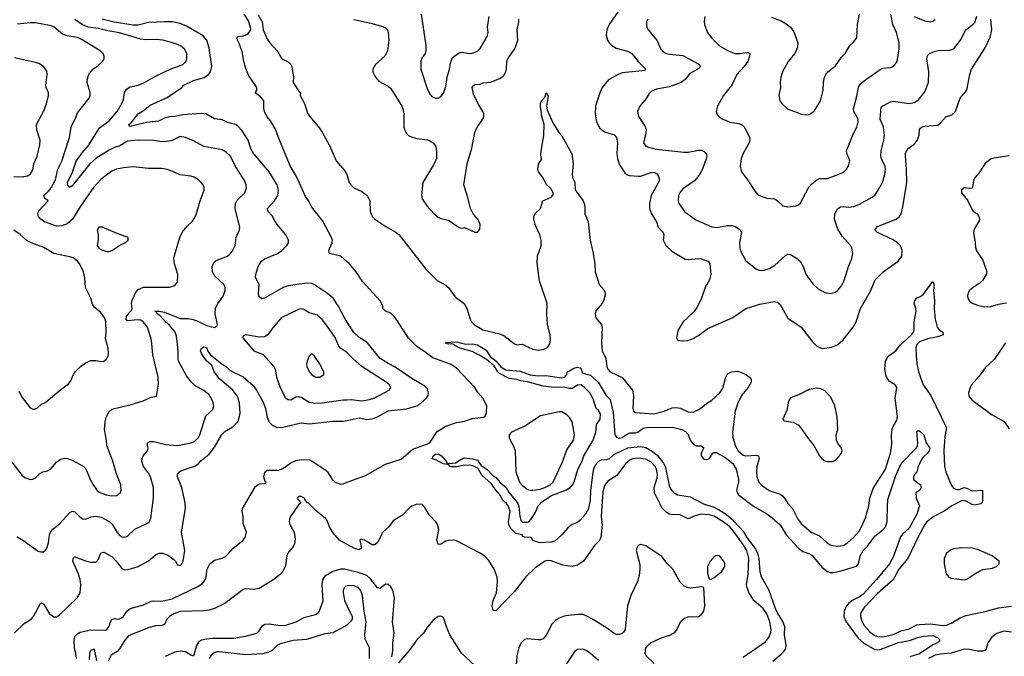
# Model space of a CAD drawing. Header units: inches. Extents: x 1173000 to 1307049, y 522583 to 678455.
# Tile 203 of 256: x 1207510 to 1214994, y 602107 to 606947. Entities that reach past the tile are written whole.
import ezdxf

# ---------------------------------------------------------------- set-up
doc = ezdxf.new("R2010")
doc.units = ezdxf.units.IN
doc.header["$MEASUREMENT"] = 0
doc.layers.add('B2600', color=7, linetype='Continuous')
doc.layers.add('B2610', color=7, linetype='Continuous')

msp = doc.modelspace()

# ---------------------------------------------------------------- linework, layer by layer
at = {"layer": 'B2600', "color": 5}
for points, elevation in [([(1210000, 605105.1), (1209950, 605147.7), (1209864.7, 605170), (1209860.5, 605190), (1209864.2, 605204.2), (1209885.9, 605250), (1209888.4, 605270), (1209880.2, 605290), (1209814.8, 605414.8), (1209730, 605521.4), (1209708.1, 605568.1), (1209682.6, 605602.6), (1209614.4, 605754.4), (1209569.6, 605830), (1209483.9, 606030), (1209454.6, 606114.6), (1209417.3, 606177.3), (1209389.8, 606210), (1209370.8, 606250), (1209366.5, 606273.5), (1209366.4, 606330), (1209339.3, 606359.2), (1209300.9, 606390), (1209313.6, 606410), (1209311.6, 606430), (1209250, 606524.8), (1209230, 606576.2), (1209212.8, 606630), (1209201.6, 606701.6), (1209181.5, 606761.5), (1209166.6, 606790), (1209162.7, 606810), (1209170, 606818.8), (1209210, 606823), (1209243.2, 606836.8), (1209266, 606870), (1209265.1, 606890), (1209250, 606937.2), (1209216.2, 606990)], 880), ([(1209322.8, 606982.8), (1209354.1, 606930), (1209361.7, 606870), (1209390, 606799.1), (1209410.2, 606770.2), (1209470, 606708.2), (1209503.8, 606650), (1209550, 606626.4), (1209568.2, 606610), (1209578.7, 606590), (1209592.2, 606510), (1209588.9, 606470), (1209630, 606404.7), (1209644.7, 606390), (1209642.8, 606370), (1209673.7, 606310), (1209696.7, 606236.7), (1209712.4, 606212.4), (1209790, 606123), (1209810, 606092.7), (1209864.4, 605990), (1209914.4, 605874.4), (1209979.2, 605799.2), (1209997.7, 605770), (1210000, 605761.6)], 880), ([(1207450, 603583), (1207530, 603482.4), (1207550, 603466), (1207590, 603450.5), (1207610, 603453.4), (1207630, 603463), (1207664, 603496), (1207685.2, 603510), (1207722, 603518), (1207744.5, 603530), (1207790, 603582.4), (1207816.6, 603603.4), (1207850, 603613.7), (1207871.5, 603611.5), (1207910, 603597), (1207991.6, 603551.6), (1208013.1, 603533.1), (1208047, 603450), (1208068.7, 603410), (1208095.8, 603370), (1208114.8, 603354.8), (1208166.5, 603333.5), (1208210, 603325.5), (1208249.7, 603330.3), (1208274.5, 603350), (1208280.5, 603370), (1208277.7, 603410), (1208242.2, 603502.2), (1208218.5, 603590), (1208171.5, 603710), (1208169.7, 603750), (1208154.7, 603830), (1208160.4, 603890), (1208169.7, 603930), (1208190, 603968), (1208210, 603984.4), (1208358.6, 604021.4), (1208449.8, 604050.2), (1208510, 604077.3), (1208550, 604084.7), (1208565.1, 604174.9), (1208562.3, 604230), (1208522.2, 604397.7), (1208512.1, 604510), (1208481, 604610), (1208449.7, 604650), (1208430, 604662), (1208405.2, 604665.2), (1208330, 604657.1), (1208318.7, 604670), (1208321, 604690), (1208341.6, 604718.4), (1208355.9, 604730), (1208365.6, 604750), (1208360.9, 604790), (1208364.9, 604815.1), (1208389.6, 604870), (1208410, 604896.4), (1208450, 604913.4), (1208647.8, 604912.2), (1208690, 604925.5), (1208709.4, 604950), (1208712, 605010), (1208685.6, 605090), (1208681.6, 605130), (1208686.2, 605153.8), (1208726.9, 605290), (1208746.8, 605333.2), (1208782.2, 605377.8), (1208824.6, 605415.4), (1208850, 605454.8), (1208881.1, 605570), (1208912.8, 605650), (1208911.3, 605670), (1208904.2, 605690), (1208889.6, 605710), (1208869.4, 605730), (1208836, 605750), (1208810, 605757.4), (1208727.5, 605767.5), (1208673.1, 605793.1), (1208630, 605807.1), (1208590, 605814.5), (1208490, 605816.1), (1208372.8, 605827.2), (1208298.7, 605821.3), (1208246, 605810), (1208210, 605795.8), (1208130, 605734.3), (1208070.3, 605670), (1207971.1, 605530), (1207912.3, 605430), (1207870, 605393.6), (1207830, 605378.3), (1207790, 605376.1), (1207698.4, 605410), (1207669.7, 605430), (1207654.3, 605450), (1207648.4, 605470), (1207653, 605490), (1207726.3, 605570), (1207697.6, 605590), (1207693.3, 605610), (1207730, 605643.3), (1207750, 605668.1), (1207783, 605730), (1207801.1, 605810), (1207830.5, 605870), (1207887.6, 606050), (1207901, 606130), (1207908.4, 606150), (1207932.6, 606190), (1207950, 606239.1), (1208038, 606350), (1208047, 606370), (1208046.6, 606393.4), (1208022, 606470), (1208022, 606490), (1208034.7, 606530), (1208065.1, 606570), (1208104.9, 606595.1), (1208139.5, 606630), (1208152, 606650), (1208152.3, 606670), (1208143.7, 606690), (1208122, 606710), (1207990, 606790.9), (1207948.7, 606811.3), (1207870, 606825.1), (1207836.1, 606836.1), (1207771.5, 606890), (1207750, 606899.8), (1207630, 606922.3), (1207590, 606922.9), (1207493.6, 606913.6)], 960), ([(1207490, 603015.3), (1207534.9, 602990), (1207650, 602906), (1207670, 602900.5), (1207690, 602902), (1207706, 602914), (1207715.6, 602930), (1207728, 602970), (1207735.8, 603030), (1207745.6, 603054.4), (1207764, 603076), (1207810, 603110.4), (1207890, 603200.4), (1207910, 603210.4), (1207930, 603204.2), (1207970, 603164.9), (1207990, 603152.7), (1208010, 603150.2), (1208054.1, 603165.9), (1208090, 603172.1), (1208130, 603165.2), (1208190, 603131.2), (1208212.1, 603112.1), (1208250, 603048), (1208270, 603026.4), (1208290, 603015.8), (1208310, 603012.2), (1208330, 603019.5), (1208386.5, 603073.5), (1208480.6, 603119.4), (1208493.3, 603130), (1208506.4, 603153.6), (1208527.5, 603312.5), (1208527.6, 603390), (1208505.6, 603470), (1208490, 603499.7), (1208450.9, 603550), (1208439.2, 603590), (1208441, 603610), (1208449.7, 603630), (1208481.6, 603670), (1208487.3, 603690), (1208480.9, 603710), (1208482, 603730), (1208499, 603741), (1208530, 603740.3), (1208617.8, 603717.8), (1208710, 603708.4), (1208810, 603728.7), (1208839.2, 603740.8), (1208870, 603769.2), (1208880.2, 603790), (1208925.9, 603934.1), (1208977.1, 603982.9), (1208985.4, 604010), (1208976, 604050), (1208950, 604095.4), (1208910, 604128.6), (1208844.2, 604164.2), (1208817.2, 604190), (1208779.2, 604239.2), (1208717.8, 604350), (1208713.8, 604370), (1208713.7, 604433.7), (1208701, 604541), (1208691.1, 604570), (1208650, 604625.2), (1208624.6, 604644.6), (1208576.5, 604696.5), (1208554, 604710), (1208548.3, 604728.3), (1208538, 604730), (1208570, 604731.3), (1208610, 604723), (1208730, 604674.8), (1208790, 604675.2), (1208828.1, 604668.1), (1208870, 604652.2), (1208930, 604621.1), (1208990, 604605.5), (1209010, 604618), (1209013.3, 604630), (1208995.1, 604710), (1208998.4, 604750), (1209016.2, 604790), (1209056, 604844), (1209071.2, 604888.8), (1209071.5, 604910), (1209065.6, 604930), (1208990, 604998.7), (1208976.8, 605030), (1208974.3, 605070), (1208984.4, 605095.6), (1209003.4, 605116.6), (1209089.6, 605150), (1209110, 605166.3), (1209128.3, 605190), (1209148.3, 605230), (1209156, 605290), (1209182, 605350), (1209182.6, 605370), (1209148.1, 605508.1), (1209149.8, 605550), (1209164.2, 605575.8), (1209221.3, 605630), (1209234.8, 605665.2), (1209232.8, 605690), (1209216.4, 605730), (1209151.3, 605831.3), (1209112, 605910), (1209080.8, 605940.8), (1209050, 605956.8), (1208910, 605983.1), (1208830, 606026), (1208770, 606050.9), (1208730, 606057.6), (1208670, 606027.6), (1208630, 606020.9), (1208590, 606019.2), (1208530, 606028.7), (1208410, 606030.7), (1208330, 606022.2), (1208271.9, 605988.1), (1208230, 605974.8), (1208190, 605955.1), (1208089.2, 605890.8), (1208044.1, 605850), (1207910, 605684), (1207890, 605671.1), (1207874.2, 605690), (1207873.3, 605710), (1207912, 605788), (1207938.6, 605870), (1207985, 605935), (1208031.9, 605990), (1208116.3, 606123.7), (1208190, 606178.8), (1208250.8, 606250), (1208290, 606314.9), (1208298.8, 606341.2), (1208306.9, 606393.1), (1208322, 606418), (1208350, 606436.2), (1208410, 606450.2), (1208452.8, 606467.2), (1208541.6, 606518.4), (1208654, 606570), (1208750, 606607.2), (1208771.7, 606628.3), (1208780.5, 606650), (1208780.5, 606690), (1208763.3, 606723.3), (1208730, 606749.6), (1208690, 606766.3), (1208599, 606790), (1208550, 606796.8), (1208470, 606793.7), (1208430, 606798.3), (1208270, 606846.9), (1208180.8, 606860.8), (1208110, 606879.5), (1208030, 606890.2), (1207988.5, 606908.5), (1207930, 606948.4)], 940), ([(1210000, 604647.3), (1209972.9, 604690), (1209931.5, 604771.5), (1209892.9, 604830), (1209850, 604865), (1209751.3, 604931.3), (1209730, 604939.9), (1209690, 604944.1), (1209550, 604922.3), (1209514, 604910), (1209370, 604829.7), (1209350, 604824.5), (1209330, 604839), (1209324.8, 604864.8), (1209329.7, 604930), (1209302.4, 604990), (1209304.2, 605010), (1209322.8, 605070), (1209347.9, 605110), (1209370, 605128.6), (1209470, 605168.7), (1209499.2, 605190), (1209541.3, 605230), (1209552.8, 605250), (1209553, 605270), (1209532, 605312), (1209467.6, 605390), (1209441, 605430), (1209432.1, 605452.1), (1209395.4, 605490), (1209393.5, 605510), (1209448, 605570), (1209471.4, 605610), (1209477.7, 605650), (1209466, 605690), (1209407.2, 605790), (1209280.3, 605940.3), (1209266.7, 605966.7), (1209246, 606030), (1209230, 606059.7), (1209201.1, 606101.1), (1209170, 606134), (1209149.9, 606149.9), (1209090, 606165.3), (1209050, 606186.4), (1208990, 606191.9), (1208930, 606227.7), (1208890, 606233.1), (1208750, 606223.9), (1208690, 606211.2), (1208650, 606208.1), (1208610, 606197), (1208564.5, 606175.5), (1208474.4, 606165.6), (1208350, 606135.1), (1208341, 606141), (1208339.6, 606150), (1208356.2, 606163.8), (1208409.8, 606230), (1208450, 606255.9), (1208502, 606298), (1208630, 606355.8), (1208742.6, 606430), (1208757, 606450), (1208830, 606484.3), (1208913.1, 606506.9), (1208945.7, 606530), (1208960.4, 606550), (1208970.8, 606590), (1208950.5, 606730), (1208931.4, 606791.4), (1208905.1, 606825.1), (1208777.9, 606897.9), (1208730, 606917.4), (1208670, 606929.2), (1208610.9, 606930.9), (1208490, 606924.8), (1208410, 606906), (1208370, 606905), (1208214.7, 606930), (1208137, 606950)], 920), ([(1207466.6, 605753.4), (1207530, 605753.1), (1207570, 605760.3), (1207590, 605772.4), (1207610, 605802.8), (1207616.8, 605850), (1207643.5, 605910), (1207664.1, 605995.9), (1207665.1, 606030), (1207641.1, 606110), (1207638.9, 606150), (1207691.1, 606250), (1207712.7, 606307.3), (1207729.7, 606370), (1207729.6, 606390), (1207711.6, 606430), (1207709.7, 606449.7), (1207719.7, 606530), (1207716.4, 606556.4), (1207690, 606591.8), (1207654.8, 606614.8), (1207630, 606622.4), (1207470, 606658)], 980), ([(1207503.2, 604123.2), (1207530, 604074), (1207590, 603996.3), (1207610, 603985.5), (1207625.8, 603985.8), (1207645.4, 603994.6), (1207675.6, 604024.4), (1207710, 604038), (1207810, 604124.9), (1207882, 604178), (1207899.1, 604200.9), (1207918.4, 604250), (1207931.8, 604270), (1207972, 604310), (1208010, 604338.4), (1208050, 604356.4), (1208090, 604356.4), (1208131.9, 604348.1), (1208150, 604350.8), (1208170, 604364.7), (1208182.7, 604390), (1208186, 604410), (1208182, 604450), (1208162.5, 604522.5), (1208167.9, 604572.1), (1208165.1, 604650), (1208156.4, 604676.4), (1208123.3, 604723.3), (1208078.5, 604758.5), (1208063.1, 604783.1), (1208049.6, 604830), (1208009.6, 604910), (1208004.9, 604984.9), (1207994, 605030), (1207967.5, 605087.5), (1207949.6, 605109.6), (1207915.6, 605135.6), (1207901.2, 605141.2), (1207770, 605169.7), (1207694.1, 605214.1), (1207597, 605250), (1207566.3, 605266.3), (1207513.6, 605313.6), (1207466.1, 605346.1)], 980), ([(1210000, 604413.5), (1209996.8, 604416.8), (1209947.4, 604450), (1209932.8, 604470), (1209907.9, 604530), (1209850, 604614.5), (1209810, 604667.4), (1209770, 604699.2), (1209710, 604719.2), (1209670, 604744.2), (1209650, 604747.8), (1209630, 604742.2), (1209498.8, 604681.2), (1209426.2, 604593.8), (1209410, 604568), (1209392.4, 604547.6), (1209379.8, 604540.2), (1209370, 604535.6), (1209330, 604534.2), (1209228.9, 604551.1), (1209213.7, 604546.3), (1209205.2, 604534.8), (1209204, 604530), (1209290.8, 604430), (1209360.8, 604400.8), (1209443.1, 604310), (1209452.1, 604290), (1209461, 604230), (1209491.1, 604150), (1209530, 604072.4), (1209550, 604058.9), (1209570, 604056.5), (1209610, 604080.4), (1209630, 604083), (1209655.2, 604075.2), (1209710, 604038.3), (1209750, 604031.8), (1209810, 604033.9), (1209970, 604056.3), (1210000, 604057.4)], 940), ([(1207470, 602284.9), (1207542.9, 602357.1), (1207597.6, 602390), (1207615.1, 602410), (1207670, 602513), (1207690, 602504.4), (1207737.7, 602430), (1207770, 602406.9), (1207790, 602406), (1207810, 602418.2), (1207948.2, 602551.8), (1207970.7, 602590), (1207975, 602650), (1207969.9, 602690), (1207958.2, 602730), (1207915.1, 602830), (1207916.3, 602850), (1207930, 602863.7), (1208010, 602831.3), (1208050, 602822), (1208090, 602822.6), (1208110, 602844), (1208127.7, 602892.3), (1208150, 602898.9), (1208210, 602864.7), (1208243.8, 602830), (1208281.2, 602781.2), (1208290, 602772.3), (1208310, 602764.5), (1208334.5, 602765.5), (1208410, 602790.2), (1208490, 602833.4), (1208542.3, 602877.7), (1208570, 602890.2), (1208598.8, 602890), (1208634.9, 602874.9), (1208682.4, 602842.4), (1208694.9, 602830), (1208710, 602802.8), (1208730, 602796.3), (1208743.7, 602810), (1208752.6, 602830), (1208765.4, 602910), (1208739.7, 603050), (1208770.9, 603230), (1208766.7, 603273.3), (1208741.6, 603390), (1208708.5, 603470), (1208709.8, 603490.2), (1208724.5, 603510), (1208741, 603519), (1208845.9, 603554.1), (1208868.3, 603571.7), (1208886.1, 603593.9), (1208950, 603643.6), (1208990, 603697.7), (1209046.4, 603793.6), (1209070, 603815.8), (1209130, 603850.2), (1209167.8, 603890), (1209181.8, 603930), (1209185.1, 603954.9), (1209180.7, 604030), (1209170, 604069.7), (1209159.5, 604090), (1209129.5, 604129.5), (1209030, 604215.1), (1208988.2, 604270), (1208970, 604318), (1208930, 604353.5), (1208910, 604381), (1208892.1, 604410), (1208885.7, 604430), (1208893.3, 604450), (1208903.5, 604456.5), (1208910, 604459.6), (1208930, 604455.7), (1208942.7, 604422.7), (1208959.2, 604399.2), (1209046.7, 604330), (1209085.2, 604305.2), (1209110, 604280.7), (1209210, 604231.3), (1209285.4, 604165.4), (1209310.7, 604130.7), (1209359.9, 604039.9), (1209378.7, 603990), (1209390, 603924), (1209406.8, 603886.8), (1209430, 603863.1), (1209467.1, 603847.1), (1209510, 603848.4), (1209650, 603881.5), (1209710, 603874), (1209890, 603893.8), (1209970, 603894), (1210000, 603900.2)], 920), ([(1207940.7, 602090), (1207937.2, 602130), (1207926.3, 602166.3), (1207923.6, 602230), (1207930, 602257.3), (1207950, 602278.4), (1207970, 602290.3), (1208050, 602306.8), (1208170, 602304.7), (1208190, 602334.8), (1208200.4, 602370), (1208210, 602386.4), (1208230, 602394.3), (1208250, 602388.9), (1208268.3, 602391.7), (1208290, 602402.4), (1208299.5, 602410), (1208325.1, 602450), (1208350, 602470.2), (1208450, 602497.5), (1208510, 602525.2), (1208530, 602529.1), (1208590, 602526.3), (1208670, 602544.8), (1208863.8, 602636.2), (1208898.9, 602661.1), (1208925.6, 602694.4), (1208933.9, 602770), (1208954.6, 602810), (1208990, 602837.7), (1209050, 602853.5), (1209074.1, 602865.9), (1209101, 602890), (1209130, 602925.8), (1209208.5, 602990), (1209223.5, 603010), (1209234.2, 603050), (1209210, 603116), (1209208.8, 603170), (1209201.8, 603210), (1209203.8, 603230), (1209301.5, 603398.5), (1209330, 603417.1), (1209378.3, 603421.7), (1209382.9, 603430), (1209376.1, 603436.1), (1209365.3, 603470), (1209374.5, 603505.4), (1209390, 603522), (1209478.1, 603521.9), (1209510, 603535.3), (1209570, 603576.4), (1209610, 603595.8), (1209650, 603603.1), (1209710, 603601.1), (1209731.7, 603591.7), (1209839.5, 603519.5), (1209850.2, 603510), (1209885, 603450), (1209907.1, 603430), (1209950, 603415.1), (1209970, 603418.1), (1210000, 603429.4)], 880), ([(1210000, 602957), (1209942.2, 602990), (1209890, 603047.5), (1209864.9, 603090), (1209844, 603144), (1209834.7, 603154.7), (1209766.6, 603210), (1209709, 603269), (1209696.4, 603276.4), (1209678, 603298), (1209675.3, 603310), (1209650, 603322), (1209630, 603322), (1209618, 603310), (1209646, 603270), (1209630, 603257.2), (1209569.7, 603170.3), (1209559.8, 603150), (1209558, 603130), (1209563.9, 603110), (1209597.3, 603050), (1209603.2, 602996.8), (1209598.5, 602961.5), (1209590, 602941.3), (1209547.2, 602890), (1209540.2, 602870), (1209530, 602797.2), (1209510, 602751.6), (1209490, 602728.5), (1209443.1, 602690), (1209330, 602622), (1209290, 602615.8), (1209230, 602620.5), (1209210, 602614.7), (1209070, 602508.4), (1208990, 602469.6), (1208950, 602457.6), (1208910, 602453.3), (1208730, 602446.6), (1208682.4, 602430), (1208650, 602408.3), (1208629.1, 602390), (1208610, 602348.3), (1208590, 602340.4), (1208541.8, 602338.2), (1208494.6, 602325.4), (1208337, 602263), (1208310.2, 602229.8), (1208270, 602162.9), (1208250, 602142.9), (1208205.8, 602114.2), (1208182.8, 602070)], 880), ([(1210000, 602764.8), (1209979.3, 602770), (1209950, 602769.9), (1209890, 602751.1), (1209830, 602714.8), (1209818.6, 602701.4), (1209811.6, 602688.4), (1209807, 602653), (1209813.1, 602526.9), (1209785.8, 602450), (1209771.6, 602430), (1209758.4, 602421.6), (1209670, 602400.3), (1209610, 602367.1), (1209530, 602341.6), (1209490, 602338.5), (1209410, 602352.2), (1209372.8, 602347.2), (1209347.9, 602332.1), (1209325.5, 602294.5), (1209310, 602278.9), (1209223.2, 602256.7), (1209137.6, 602242.4), (1208979.1, 602240.9), (1208930, 602237), (1208891.5, 602228.5), (1208870, 602214.3), (1208855.2, 602190), (1208830, 602108.5), (1208810, 602115.1), (1208770, 602139.4), (1208730, 602145), (1208690, 602137.3), (1208615.1, 602104.9)], 920), ([(1210000, 602641.6), (1209990, 602638.7), (1209979.3, 602630), (1209968.8, 602610), (1209967.7, 602592.3), (1209979.3, 602530), (1210000, 602487.2)], 940), ([(1210000, 602347), (1209996.4, 602343.6), (1209890, 602284.1), (1209830, 602276.5), (1209690, 602235), (1209590, 602227.4), (1209490, 602201.2), (1209468.9, 602191.1), (1209428.7, 602150), (1209402.4, 602137.6), (1209354.6, 602125.4), (1209230, 602118), (1209030, 602141.1), (1209010, 602139.9), (1208987.9, 602132.1), (1208965.8, 602114.2), (1208949.6, 602090.4)], 940), ([(1208095.3, 602075.3), (1208079, 602159), (1208070, 602162), (1208064.9, 602155.1), (1208050, 602153.3), (1208041.6, 602130), (1208037.3, 602082.7)], 880)]:
    msp.add_lwpolyline(points, dxfattribs=dict(at, elevation=elevation))
for points, elevation in [([(1208138, 605370), (1208111.1, 605368.9), (1208098, 605350), (1208106.8, 605310), (1208106.4, 605273.6), (1208098, 605230), (1208111.3, 605210), (1208130, 605198.8), (1208170, 605184.9), (1208190, 605184.9), (1208210, 605191), (1208270, 605230.8), (1208308.7, 605250), (1208334, 605270), (1208334, 605290), (1208250, 605320.9)], 980), ([(1209730, 604408), (1209710, 604388), (1209694.8, 604350), (1209690.7, 604330), (1209693.4, 604310), (1209710, 604271), (1209730, 604247.3), (1209762, 604230), (1209790, 604228), (1209821.2, 604250), (1209822.7, 604270), (1209790, 604332.3), (1209750, 604389)], 960)]:
    msp.add_lwpolyline(points, close=True, dxfattribs=dict(at, elevation=elevation))
at = {"layer": 'B2610', "color": 5}
for points, elevation in [([(1210561.5, 606990), (1210597.6, 606750), (1210598.4, 606710), (1210592.7, 606690), (1210566.6, 606653.4), (1210559.5, 606630), (1210559.5, 606570), (1210610, 606416), (1210630, 606378.8), (1210643.9, 606363.9), (1210670, 606350.6), (1210690, 606350.7), (1210714.3, 606365.7), (1210731.2, 606388.8), (1210750, 606438), (1210759.2, 606510), (1210777.4, 606570), (1210783.6, 606616.4), (1210794.3, 606645.7), (1210810, 606666), (1210850, 606695.2), (1210870, 606699.6), (1210930, 606690.4), (1210950, 606692.4), (1210990, 606708.5), (1211010, 606728.2), (1211062.2, 606817.8), (1211070.8, 606849.2), (1211066.3, 606890), (1211079.1, 606970)], 940), ([(1212058.5, 607010), (1211990.3, 606910), (1211974.3, 606870), (1211968.9, 606830), (1211977.6, 606790), (1211990.4, 606770), (1212010.4, 606750), (1212043, 606730), (1212130, 606706.2), (1212163.1, 606690), (1212210.2, 606630), (1212270.4, 606570), (1212258.6, 606561.4), (1212242.4, 606557.6), (1212090, 606541.7), (1212059.5, 606530), (1211985.7, 606490), (1211937.7, 606430), (1211919.7, 606390), (1211886.5, 606290), (1211883.6, 606230), (1211894.3, 606170), (1211921, 606121), (1211955.4, 606095.4), (1212030, 606072.6), (1212046.4, 606050), (1212053.9, 606010), (1212050.2, 605930), (1212054.2, 605890), (1212070, 605844.4), (1212110, 605781.7), (1212127.7, 605767.7), (1212142.9, 605762.9), (1212210, 605756.4), (1212230, 605758), (1212310, 605784.6), (1212330, 605787.2), (1212354.1, 605774.1), (1212362, 605762), (1212372.3, 605730), (1212366.2, 605710), (1212309.2, 605610), (1212298.2, 605550), (1212298.6, 605510), (1212313.4, 605470), (1212351.3, 605410), (1212363.2, 605370), (1212402.4, 605330), (1212405.8, 605310), (1212401.1, 605270), (1212422, 605230), (1212466.5, 605186.5), (1212567.3, 605127.3), (1212590, 605122.7), (1212670, 605131.5), (1212690, 605128.8), (1212742.8, 605110), (1212756.4, 605090), (1212763.7, 605010), (1212754.3, 604970), (1212721.3, 604910), (1212692.2, 604830), (1212659.7, 604760.3), (1212633.4, 604726.6), (1212553.4, 604650), (1212514.9, 604590), (1212502.8, 604530), (1212510.9, 604510.9), (1212546.4, 604506.4), (1212588.5, 604508.5), (1212630, 604522.6), (1212670, 604545.7), (1212740.8, 604599.2), (1212930, 604683.6), (1213030, 604751.6), (1213136.4, 604783.6), (1213244.9, 604804.9), (1213270, 604798.4), (1213290, 604782.4), (1213350, 604678), (1213449.1, 604609.1), (1213537, 604497), (1213570, 604463.8), (1213610, 604446.7), (1213682.7, 604457.3), (1213730, 604477.1), (1213770, 604512.2), (1213844.2, 604610), (1213867.7, 604650), (1213901.4, 604750), (1213977.3, 604882.7), (1214012.4, 604970), (1214073, 605030), (1214187.3, 605110), (1214214.3, 605150), (1214217.5, 605190), (1214212.3, 605210), (1214201.8, 605230), (1214183.1, 605250), (1214150, 605274), (1214029.4, 605330), (1214009.6, 605350), (1214030, 605374), (1214171.1, 605430), (1214196.8, 605450), (1214210.7, 605470), (1214221.2, 605510), (1214252.4, 605707.6), (1214251.6, 605810), (1214242.2, 605910), (1214242.5, 605930), (1214249.8, 605950), (1214268.8, 605971.2), (1214314.2, 606005.8), (1214332.1, 606027.9), (1214346.8, 606070), (1214349.8, 606110.2), (1214357.3, 606122.7), (1214368.8, 606131.2), (1214390, 606137.3), (1214490, 606146), (1214510, 606161.5), (1214550, 606207.6), (1214596.4, 606223.6), (1214623.6, 606250), (1214659.5, 606350), (1214710, 606411), (1214732.1, 606530), (1214744.5, 606570), (1214848.2, 606731.8), (1214886.2, 606813.8), (1214898.4, 606870), (1214892.5, 606950)], 920), ([(1212285.3, 606950), (1212275.8, 606930), (1212274, 606910), (1212277.6, 606890), (1212288.4, 606870), (1212352.4, 606790), (1212383.7, 606723.7), (1212402.4, 606702.4), (1212424, 606690), (1212450, 606683.8), (1212550, 606675.2), (1212668.4, 606610), (1212684.4, 606590), (1212663.8, 606570), (1212603.4, 606536.6), (1212569.2, 606490.8), (1212537.1, 606470), (1212450, 606437), (1212350, 606418), (1212310, 606400.5), (1212293.8, 606386.2), (1212271.2, 606348.8), (1212223, 606290), (1212206, 606250), (1212214.9, 606210), (1212265.7, 606130), (1212271.7, 606110), (1212267, 606070), (1212250.7, 606010.7), (1212270, 605985.5), (1212290, 605976.4), (1212350, 605963.6), (1212558.6, 605938.6), (1212590, 605939.3), (1212670, 605955.5), (1212690, 605954.7), (1212710, 605947), (1212727, 605930), (1212732, 605910), (1212729.1, 605890), (1212699.1, 605810), (1212674.9, 605765.1), (1212639.3, 605720.7), (1212550, 605660.5), (1212530, 605635.6), (1212518.5, 605610), (1212514.3, 605570), (1212520.3, 605550), (1212566.2, 605486.2), (1212650, 605426.3), (1212770, 605372.4), (1212810, 605367), (1212890, 605381.1), (1212922, 605382), (1212950, 605373.4), (1212986, 605350), (1212997.4, 605330), (1212980.7, 605250), (1212983.2, 605210), (1212989.3, 605189.3), (1213030, 605113), (1213110.8, 605050), (1213130, 605042), (1213150, 605040.3), (1213170, 605041.7), (1213210, 605054.9), (1213250, 605079.6), (1213330, 605154.9), (1213350, 605163.1), (1213370, 605160.3), (1213414.5, 605134.5), (1213442.6, 605110), (1213464.7, 605070), (1213487.7, 605007.7), (1213539.3, 604939.3), (1213580.4, 604900.4), (1213630, 604873.7), (1213670, 604865.5), (1213710, 604874.4), (1213730, 604890.4), (1213756.1, 604923.9), (1213775.9, 604964.1), (1213809.9, 605070.1), (1213836.3, 605130), (1213843.6, 605170), (1213835.6, 605210), (1213825.1, 605230), (1213761.4, 605301.4), (1213730, 605355.1), (1213703.1, 605430), (1213706.2, 605470), (1213728, 605510), (1213750, 605524), (1213770, 605526.9), (1213810, 605521.8), (1213850, 605526.5), (1213894.7, 605545.3), (1213990, 605597.1), (1214010, 605613.4), (1214030, 605642), (1214068.4, 605710), (1214086.4, 605770), (1214090.8, 605810), (1214087.6, 605830), (1214060.3, 605890), (1214056.1, 605910), (1214058.2, 605950), (1214079.2, 606030), (1214082.6, 606070), (1214076.4, 606130), (1214051, 606190), (1214059.5, 606280.5), (1214065.2, 606290), (1214130, 606323.2), (1214150, 606328), (1214270, 606310.2), (1214310, 606317.4), (1214342.9, 606337.1), (1214390, 606398.8), (1214418.5, 606470), (1214421.1, 606550), (1214406.6, 606650), (1214410, 606673.4), (1214426.6, 606690), (1214470, 606707.7), (1214506, 606714), (1214570, 606713.6), (1214610, 606725.3), (1214661.1, 606790), (1214703, 606870), (1214755.6, 606910), (1214770, 606926), (1214785.2, 606974.8)], 940), ([(1212716.9, 606970), (1212713.3, 606933.3), (1212714.9, 606910), (1212738.7, 606850), (1212770, 606806.4), (1212830, 606748.7), (1212894.9, 606710), (1212949.7, 606690.3), (1212989.8, 606690.2), (1213038.4, 606698.4), (1213050, 606697.3), (1213058.8, 606690), (1213058.4, 606670), (1213045.2, 606630), (1213016.3, 606590), (1212961.2, 606530), (1212926.4, 606453.6), (1212860.5, 606370), (1212814.8, 606290), (1212803, 606250), (1212808, 606230), (1212822, 606210), (1212854, 606190), (1212910, 606167.6), (1212976.7, 606156.7), (1213004.7, 606144.7), (1213018.7, 606130), (1213056.5, 606050), (1213060.3, 606030), (1213056, 606010), (1213008.9, 605930), (1212993.4, 605890), (1212985.5, 605830), (1212995.5, 605790), (1213042.4, 605730), (1213099.3, 605639.3), (1213118.6, 605618.5), (1213150, 605601.3), (1213190, 605590.4), (1213250, 605583.8), (1213270.3, 605570.3), (1213310, 605530.6), (1213350, 605523), (1213410, 605530.4), (1213430, 605538), (1213443.7, 605550), (1213507.2, 605672.8), (1213530, 605697.6), (1213570, 605728.4), (1213590, 605738.4), (1213650, 605739.6), (1213750, 605776.4), (1213772.1, 605787.9), (1213794, 605810), (1213808.3, 605831.7), (1213819.6, 605870), (1213815.6, 605890), (1213796.2, 605930), (1213795.6, 605950), (1213844.7, 606075.3), (1213872.8, 606130), (1213883.1, 606170), (1213882.4, 606190), (1213851.6, 606250), (1213846.8, 606270), (1213874, 606366), (1213885.9, 606434.1), (1213901.6, 606458.4), (1213922.1, 606477.9), (1214050, 606568.7), (1214070, 606577.4), (1214130, 606584.2), (1214148.5, 606591.5), (1214167.8, 606610), (1214178.9, 606630), (1214195.2, 606724.8), (1214194.2, 606770), (1214175.6, 606850), (1214146, 606910), (1214131.5, 606990)], 960), ([(1213225.3, 606965.3), (1213297.7, 606937.7), (1213336.2, 606916.2), (1213369.1, 606889.1), (1213394.5, 606854.5), (1213425.3, 606770), (1213422, 606738), (1213402.4, 606690), (1213350.4, 606630), (1213308.9, 606551.1), (1213294.9, 606510), (1213290.4, 606470), (1213292.4, 606430), (1213279.3, 606370), (1213288, 606330), (1213302.8, 606310), (1213350, 606266.8), (1213422, 606242), (1213447.5, 606227.5), (1213490, 606222.8), (1213510, 606226.8), (1213550, 606251.3), (1213596.2, 606330), (1213618, 606410), (1213618.9, 606470), (1213628.2, 606510), (1213637.6, 606530), (1213652, 606550), (1213710, 606595.5), (1213757.2, 606662.8), (1213783.6, 606690), (1213819.3, 606750), (1213845.9, 606774.1), (1213874, 606810), (1213878.7, 606910), (1213894.5, 606990)], 980), ([(1214310, 606972.1), (1214390, 606937.6), (1214430, 606930.3), (1214450, 606935.8), (1214470, 606950.4)], 960), ([(1210050, 606949), (1210180.2, 606920.2), (1210270, 606894), (1210290, 606884.4), (1210306, 606870), (1210311.8, 606850), (1210315.6, 606790), (1210306, 606710), (1210285.3, 606670), (1210214.1, 606605.9), (1210194.9, 606570), (1210194.4, 606550), (1210214, 606510), (1210240.5, 606480.5), (1210310, 606440.3), (1210330, 606422.4), (1210413.6, 606290), (1210423.6, 606270), (1210430, 606232), (1210430.3, 606130), (1210439, 606099), (1210450, 606080.5), (1210465.7, 606065.7), (1210492.5, 606052.5), (1210530, 606042.3), (1210610, 606032.7), (1210626.8, 606026.8), (1210652.4, 606010), (1210670, 605986.8), (1210676.5, 605970), (1210679, 605939), (1210677.3, 605890), (1210656.5, 605843.5), (1210574, 605710), (1210563.7, 605610), (1210570, 605584), (1210607, 605530), (1210659.6, 605470), (1210690, 605445.2), (1210710, 605435.9), (1210770, 605423.7), (1210850, 605367.7), (1210870, 605362.8), (1210890, 605367.3), (1210970, 605330.8), (1210990, 605331), (1211006.6, 605353.4), (1211009.5, 605390), (1211002.9, 605410), (1210992, 605430), (1210957.6, 605470), (1210935.8, 605510), (1210915.4, 605595.4), (1210885.1, 605690), (1210911.9, 605850), (1210947, 605970), (1210968.7, 606090), (1210988.5, 606130), (1211031.1, 606190), (1211038.5, 606210), (1211038, 606230), (1211029.8, 606250), (1210991.4, 606311.4), (1210960.4, 606380.4), (1210949.3, 606430), (1210956.5, 606443.5), (1210970, 606455), (1211010, 606457.6), (1211033.6, 606466.4), (1211090, 606472.6), (1211160.6, 606499.4), (1211190, 606522.4), (1211205.7, 606550), (1211210.8, 606570), (1211213.5, 606630), (1211219.8, 606650), (1211276.5, 606730), (1211296.2, 606790), (1211291, 606870), (1211304.7, 606930), (1211305.1, 606950)], 920), ([(1210000, 605761.6), (1210013.8, 605710), (1210026.7, 605690), (1210050, 605669), (1210110, 605640.9), (1210150.2, 605610), (1210171, 605570), (1210174, 605490), (1210189.7, 605449.7), (1210209.7, 605429.7), (1210293.8, 605373.8), (1210370, 605331.2), (1210394.8, 605310), (1210596.8, 605050), (1210683.8, 604963.8), (1210748.3, 604928.3), (1210770, 604910.1), (1210820.2, 604840.2), (1210888, 604788), (1210908.9, 604750), (1210933.4, 604670), (1210944.7, 604650), (1210964.4, 604630), (1211030, 604587.8), (1211150, 604561.2), (1211190, 604546.7), (1211270, 604483.6), (1211290, 604473.7), (1211330, 604478.9), (1211410, 604442.7), (1211450, 604434.5), (1211490, 604438.5), (1211524, 604456), (1211538.9, 604481.1), (1211545, 604510), (1211541.8, 604550), (1211523.2, 604630), (1211517.8, 604710), (1211519.9, 604790), (1211461.7, 604961.7), (1211443.7, 605096.3), (1211445.2, 605150), (1211472.7, 605227.3), (1211475.1, 605270), (1211464.3, 605310), (1211428.4, 605390), (1211418.4, 605430), (1211418.6, 605450), (1211427.3, 605472.7), (1211467.8, 605510), (1211486, 605570), (1211550, 605596.4), (1211564.7, 605615.3), (1211565.4, 605630), (1211550, 605661.6), (1211513.2, 605693.2), (1211487.1, 605747.1), (1211454.7, 605790), (1211447.4, 605810), (1211452.4, 605847.6), (1211478, 605890), (1211473.6, 605893.6), (1211471.3, 605930), (1211495.1, 606070), (1211496.2, 606150), (1211480.2, 606210), (1211467.9, 606290), (1211468.8, 606310), (1211477.2, 606330), (1211501.3, 606358.7), (1211512, 606390), (1211526.4, 606366.4), (1211515.3, 606290), (1211520.5, 606260.5), (1211563.2, 606163.2), (1211610, 606085.3), (1211630, 606064.9), (1211707.3, 605927.3), (1211717.7, 605850), (1211709.4, 605770), (1211711.5, 605750), (1211728.7, 605710), (1211732.7, 605652.7), (1211792.7, 605570), (1211800.4, 605550), (1211804.9, 605524.9), (1211804.9, 605470), (1211830.2, 605410), (1211847, 605270), (1211870.3, 605170), (1211880.7, 605090), (1211883.2, 605030), (1211914.6, 604934.6), (1211951.6, 604890), (1211959.6, 604870), (1211959, 604841), (1211948.9, 604810), (1211938.3, 604790), (1211890, 604733), (1211884.1, 604710), (1211890, 604680.4), (1211930.7, 604630.7), (1211937.1, 604610), (1211931.3, 604490), (1211938.8, 604430), (1211966.5, 604370), (1211974.2, 604310), (1211981.3, 604290), (1211999.6, 604270), (1212090, 604227.2), (1212168, 604130), (1212175.3, 604090), (1212170.2, 603990), (1212176, 603970), (1212190, 603960.2), (1212330, 603950.2), (1212409.6, 603970), (1212470, 603995), (1212498.7, 603998.7), (1212532.8, 603992.8), (1212590, 603966), (1212610, 603962.8), (1212633.6, 603966.4), (1212670, 603982.4), (1212698.6, 604001.4), (1212730.6, 604029.4), (1212770, 604054.7), (1212830.8, 604110), (1212854.2, 604145.8), (1212877.4, 604230), (1212890, 604254), (1212921.2, 604270), (1212970, 604275), (1213032, 604250), (1213056.9, 604230), (1213069.1, 604210), (1213070.9, 604190), (1213047.2, 604150), (1212997.1, 604090), (1212969.5, 604030), (1212949.4, 603970), (1212927.8, 603810), (1212931, 603770), (1212950, 603705.3), (1212971.1, 603670), (1213010, 603635.2), (1213030.1, 603630.1), (1213110, 603636.1), (1213126.7, 603630), (1213130.1, 603610), (1213114, 603550), (1213110.1, 603510.1), (1213112.2, 603470), (1213127.4, 603430), (1213148.6, 603408.6), (1213207.7, 603367.7), (1213290, 603338.3), (1213307.4, 603327.4), (1213323.8, 603310), (1213348.8, 603268.8), (1213384.7, 603230), (1213423.6, 603150), (1213450, 603116.5), (1213510, 603062.7), (1213530, 603048.9), (1213590, 603021.7), (1213647, 602970), (1213670, 602955.2), (1213690, 602948), (1213730, 602943.2), (1213770, 602950.3), (1213801.3, 602970), (1213847.1, 603010), (1213890, 603058.9), (1213909.8, 603090), (1213939.7, 603160.3), (1213964.4, 603250), (1213972.2, 603310), (1213997, 603383), (1214092.2, 603530), (1214129.5, 603650), (1214138.6, 603718.6), (1214135.7, 603790), (1214142.1, 603830), (1214150, 603853.4), (1214177.9, 603902.1), (1214183.4, 603930), (1214165, 604070), (1214176.8, 604150), (1214165.6, 604170), (1214118.2, 604198.2), (1214096.2, 604236.2), (1214084.9, 604290), (1214090.6, 604349.4), (1214112.7, 604387.3), (1214169.8, 604430), (1214204.1, 604475.9), (1214289.2, 604550), (1214303.2, 604570), (1214308.5, 604590), (1214308.6, 604651.4), (1214323.2, 604730), (1214322.5, 604750), (1214309.8, 604790), (1214313.3, 604810), (1214330, 604832.4), (1214358, 604842), (1214380.2, 604859.8), (1214450, 604957.3), (1214460.2, 604930), (1214457.1, 604890), (1214463.2, 604810), (1214460.2, 604750), (1214470, 604671), (1214483.7, 604610), (1214499.3, 604590), (1214528, 604570), (1214530.4, 604550), (1214490, 604536.8), (1214410, 604521.4), (1214350, 604496.3), (1214330, 604477.3), (1214322.7, 604450), (1214325.3, 604394.7), (1214330.2, 604330), (1214341.4, 604270), (1214377.7, 604170), (1214436.3, 604090), (1214552, 603850), (1214553, 603830), (1214541.7, 603778.3), (1214534.3, 603670), (1214539.1, 603550), (1214550.2, 603510), (1214590.2, 603410), (1214606.6, 603386.6), (1214630, 603374.2), (1214650, 603374.8), (1214690, 603389.6), (1214710, 603385), (1214750, 603363.8), (1214829.2, 603369.2), (1214828.5, 603290), (1214825, 603275), (1214814.7, 603265.3), (1214770, 603256.9), (1214750, 603260.6), (1214710, 603284.6), (1214692.6, 603290), (1214670, 603287.8), (1214596.5, 603250), (1214537.3, 603210), (1214457.8, 603170), (1214405.7, 603130), (1214390, 603109.8), (1214338, 603010), (1214261.6, 602850), (1214193, 602770), (1214150, 602688.1), (1214030, 602584.3), (1213930, 602477.7), (1213910.1, 602450), (1213901.9, 602430), (1213900.5, 602410), (1213912.7, 602370), (1213930, 602340.2), (1213971.6, 602291.6), (1214006.3, 602266.3), (1214030, 602257), (1214070, 602255.5), (1214150, 602273), (1214210, 602301.1), (1214270, 602316.3), (1214330, 602344.7), (1214350, 602349.6), (1214430, 602354.7), (1214530, 602341.1), (1214555.5, 602344.5), (1214590, 602358.4), (1214660, 602400), (1214702, 602418), (1214850, 602448.1), (1214950, 602475.5), (1215050, 602487.2)], 880), ([(1215030, 605910.6), (1214913.6, 605893.6), (1214890, 605886.3), (1214847.4, 605850), (1214808, 605790), (1214770, 605745.1), (1214761.8, 605730), (1214750, 605667), (1214730, 605663), (1214690, 605669.4), (1214668, 605650), (1214668, 605630), (1214714.9, 605574.9), (1214750, 605501.6), (1214758.7, 605490), (1214788.4, 605470), (1214801.1, 605450), (1214805.3, 605430), (1214802.3, 605417.7), (1214766.3, 605353.7), (1214759.6, 605330), (1214773.2, 605250), (1214774.4, 605214.4), (1214783.7, 605190), (1214830, 605119.1), (1214861.7, 605030), (1214856.1, 605010), (1214830, 604966.3), (1214810, 604947.1), (1214750, 604905.3), (1214730, 604886.9), (1214719.7, 604870), (1214715.2, 604850), (1214717.1, 604830), (1214730, 604807.7), (1214750, 604792.3), (1214790, 604776.5), (1214844.8, 604764.8), (1214890, 604765.2), (1214950, 604783.2), (1215010, 604794)], 920), ([(1210000, 603429.4), (1210138.5, 603481.5), (1210290, 603567.5), (1210410, 603604.5), (1210497.6, 603682.4), (1210610, 603722.6), (1210630, 603734.1), (1210684.2, 603815.8), (1210750, 603856), (1210830, 603883.6), (1210890, 603893.9), (1210950, 603915.6), (1211035.3, 603924.7), (1211047.8, 603932.2), (1211059.5, 603960.5), (1211059.9, 604010), (1211029.3, 604070), (1210992.4, 604112.4), (1210969.1, 604150), (1210830, 604298), (1210790, 604325.6), (1210650, 604376.8), (1210590, 604422.7), (1210530, 604461.2), (1210465.8, 604525.8), (1210380.2, 604660.2), (1210353.5, 604693.5), (1210330, 604714.5), (1210290, 604731), (1210271, 604750), (1210270.8, 604770), (1210249, 604810), (1210115.5, 604955.5), (1210066.9, 605030), (1210013.5, 605093.5), (1210000, 605105.1)], 880), ([(1210000, 603900.2), (1210090, 603918.8), (1210150, 603908.3), (1210190, 603912), (1210230, 603928.4), (1210310, 603973.9), (1210450, 603987), (1210529.4, 604010.6), (1210558.7, 604030), (1210602.7, 604070), (1210614.5, 604090), (1210618.7, 604110), (1210610, 604140.7), (1210590, 604161.4), (1210490, 604218.1), (1210365.3, 604305.3), (1210310, 604332.2), (1210250, 604370.8), (1210152.2, 604492.2), (1210089.8, 604530), (1210050, 604568.4), (1210000, 604647.3)], 920), ([(1213236, 602070), (1213298.1, 602121.9), (1213318, 602142), (1213333, 602167), (1213336.5, 602190), (1213322.4, 602270), (1213326, 602330), (1213311.7, 602371.7), (1213270, 602437.6), (1213254.8, 602470), (1213207, 602607), (1213149.9, 602709.9), (1213139.5, 602750), (1213131.6, 602850), (1213120.1, 602890), (1213099.3, 602930), (1213039.4, 603010), (1213013.3, 603053.3), (1212936.4, 603136.4), (1212881.9, 603181.9), (1212820.7, 603220.7), (1212790, 603236.9), (1212710, 603264.6), (1212610, 603315.6), (1212511.1, 603331.1), (1212490, 603343.5), (1212470, 603363.6), (1212452.8, 603392.8), (1212422.6, 603542.6), (1212402.1, 603582.1), (1212365.1, 603625.1), (1212321.2, 603661.2), (1212270, 603691.3), (1212230, 603699.9), (1212130, 603689.6), (1212022.7, 603637.3), (1211990, 603607.6), (1211970, 603600.4), (1211930, 603597.8), (1211910, 603587.5), (1211890.9, 603569.1), (1211878.2, 603550), (1211870, 603522), (1211848.6, 603368.6), (1211846.7, 603290), (1211830, 603222.7), (1211810, 603187.3), (1211770, 603141.2), (1211750, 603124), (1211710, 603109.2), (1211675.9, 603084.1), (1211630, 603029), (1211577.1, 602982.9), (1211550, 602975.1), (1211466, 602970), (1211430, 602979), (1211410, 602989), (1211403.1, 603003.1), (1211390, 603009), (1211350, 603011.8), (1211338, 603018), (1211329.2, 603030), (1211281.1, 603041.1), (1211241.4, 603081.4), (1211228.6, 603108.6), (1211225.3, 603130), (1211237, 603210), (1211224.2, 603250), (1211210, 603267.8), (1211182.3, 603290), (1211165, 603330), (1211128.8, 603368.8), (1211096.7, 603416.7), (1211023.6, 603483.6), (1210994.4, 603534.4), (1210954.1, 603554.1), (1210930, 603558.6), (1210882.1, 603557.9), (1210830, 603547), (1210790, 603546.6), (1210779.5, 603550), (1210776.9, 603556.9), (1210764.7, 603564.7), (1210730, 603569.9), (1210677.7, 603597.7), (1210648, 603608), (1210645.6, 603610), (1210652.4, 603630), (1210670, 603642.6), (1210690, 603645.4), (1210716.2, 603630), (1210752.6, 603590), (1210757.6, 603577.6), (1210772.7, 603572.7), (1210822.8, 603577.2), (1210870, 603608.3), (1210890, 603614.4), (1210951.9, 603608.1), (1210990, 603596.8), (1211017.3, 603557.3), (1211061.5, 603530), (1211104.8, 603484.8), (1211130, 603466.8), (1211165, 603425), (1211207.6, 603390), (1211231, 603350), (1211296.3, 603270), (1211305.3, 603245.3), (1211310.8, 603170.8), (1211320, 603140), (1211330, 603127.6), (1211370, 603126.2), (1211379.5, 603130), (1211398.7, 603150), (1211430, 603203), (1211450.5, 603249.5), (1211478.9, 603281.1), (1211551.4, 603330), (1211666.5, 603373.5), (1211694.5, 603390), (1211712.6, 603410), (1211725.9, 603434.1), (1211750, 603518.8), (1211786.5, 603593.5), (1211799, 603630), (1211868.7, 603750), (1211888.4, 603810), (1211894, 603870), (1211921.4, 603910), (1211925.1, 603950), (1211910, 603976.2), (1211892.3, 603990), (1211870, 604064), (1211842.7, 604110), (1211803.7, 604150), (1211777, 604170), (1211750, 604167.4), (1211710, 604143.9), (1211690, 604143.8), (1211646.4, 604153.6), (1211570, 604149.7), (1211490, 604159.8), (1211370, 604194), (1211320, 604200), (1211290, 604211.3), (1211230, 604218.4), (1211157.4, 604257.4), (1211143.8, 604270), (1211115.7, 604315.7), (1211072.5, 604352.5), (1211011.5, 604391.5), (1210950, 604424), (1210854.5, 604450), (1210817, 604470), (1210810, 604478), (1210790, 604482.9), (1210770, 604480.7), (1210750, 604487.1), (1210747.6, 604492.4), (1210830, 604496.9), (1210900.4, 604480.4), (1210950, 604481.8), (1210990, 604474.2), (1211054.7, 604434.7), (1211085.9, 604385.9), (1211131.3, 604351.3), (1211167.7, 604307.7), (1211204.5, 604284.5), (1211315.1, 604275.1), (1211390, 604247.7), (1211450, 604240.2), (1211510, 604241.2), (1211630, 604223.2), (1211654.5, 604230), (1211669, 604250), (1211673.2, 604270), (1211690, 604276), (1211722.1, 604297.9), (1211750, 604305.5), (1211770, 604299.8), (1211778.1, 604290), (1211782.1, 604270), (1211790, 604258.2), (1211850, 604243.1), (1211906.8, 604190), (1211969.1, 604089.1), (1211998.3, 604058.3), (1212021.6, 603961.6), (1212034.4, 603790), (1212047.9, 603770), (1212070, 603765.5), (1212090, 603769.7), (1212130, 603799.3), (1212150, 603805.8), (1212190, 603805.4), (1212207.6, 603810), (1212250, 603841.3), (1212274.2, 603845.8), (1212471.2, 603848.8), (1212544, 603830), (1212570, 603815.2), (1212590, 603794), (1212606.7, 603750), (1212630, 603721.3), (1212652.6, 603707.4), (1212690, 603706), (1212710.4, 603690.4), (1212690.4, 603650), (1212688.9, 603630), (1212710, 603604.9), (1212730, 603602), (1212750, 603606.8), (1212779, 603650), (1212790, 603657.3), (1212804.1, 603655.9), (1212870, 603621.1), (1212930, 603572.4), (1212956, 603530), (1212973.3, 603453.3), (1212972.8, 603430), (1212958.3, 603370), (1212962.7, 603350), (1212974.3, 603334.3), (1213087.6, 603247.6), (1213190.3, 603190), (1213230, 603160.7), (1213290, 603105.2), (1213336.3, 603030), (1213429.1, 602929.1), (1213464, 602904), (1213508.7, 602888.7), (1213530, 602875.8), (1213610, 602780.9), (1213650, 602750.9), (1213670, 602743.7), (1213690, 602743.5), (1213745.4, 602754.6), (1213870, 602791.3), (1213886.8, 602810), (1213899.3, 602870), (1213921.9, 602910), (1213954.9, 602945.1), (1214010, 603019.3), (1214070, 603067.1), (1214090.6, 603090), (1214105, 603130), (1214105.5, 603250), (1214110, 603298), (1214170, 603480.5), (1214210, 603572.2), (1214323.7, 603690), (1214333.3, 603706.7), (1214336.9, 603730), (1214330, 603814), (1214338, 603822), (1214350, 603822), (1214383.8, 603790), (1214401.1, 603730), (1214428.9, 603690), (1214424.2, 603670), (1214410.9, 603650), (1214378.4, 603621.6), (1214362.2, 603597.8), (1214339.3, 603550), (1214330, 603508.7), (1214310.7, 603489.3), (1214302.8, 603470), (1214302.8, 603450), (1214356.5, 603410), (1214363.1, 603390), (1214352.7, 603370), (1214320.7, 603350), (1214324.4, 603310), (1214349, 603250), (1214330, 603186.3), (1214270, 603079.8), (1214222.3, 603037.7), (1214204.2, 603015.8), (1214150, 602859.7), (1214122.6, 602810), (1214022.5, 602690), (1213920.9, 602579.1), (1213898.9, 602561.1), (1213837.8, 602530), (1213810, 602509), (1213796, 602490), (1213778.2, 602450), (1213774.6, 602410), (1213791.3, 602370), (1213883.5, 602243.5), (1213927.3, 602207.3), (1214010, 602159.6), (1214030, 602156), (1214050, 602159.4), (1214190, 602211.5), (1214273.5, 602226.5), (1214336.3, 602250), (1214380.1, 602259.9), (1214450, 602265.1), (1214486.3, 602250), (1214506, 602230), (1214485.5, 602210), (1214450, 602194.1), (1214350, 602125.6), (1214276.3, 602103.7)], 860), ([(1215004.2, 604490), (1214916.3, 604363.7), (1214850, 604299.6), (1214804.3, 604235.7), (1214744.9, 604170), (1214734, 604150), (1214722.4, 604110), (1214724.8, 604084.8), (1214750, 604053), (1214902, 603942), (1214992, 603892), (1215030, 603837.1)], 920), ([(1210000, 604057.4), (1210030, 604058.4), (1210110, 604049.5), (1210170, 604059.2), (1210210, 604070.9), (1210317.6, 604130), (1210331.8, 604150), (1210320.5, 604170), (1210294.7, 604190), (1210112, 604310), (1210041.5, 604370), (1210000, 604413.5)], 940), ([(1213010, 602100.2), (1213182, 602218), (1213206.5, 602253.5), (1213219.3, 602290), (1213221, 602310), (1213211.2, 602370), (1213188.3, 602430), (1213160.6, 602470), (1213089.8, 602530), (1213053, 602593), (1213038.5, 602630), (1213035.9, 602650), (1213047.4, 602730), (1213051.4, 602850), (1213036.5, 602910), (1213015.4, 602950), (1212936.9, 603056.9), (1212907.2, 603090), (1212857.1, 603130), (1212790, 603170.9), (1212750, 603182), (1212690, 603186.4), (1212644.4, 603175.6), (1212590, 603151.6), (1212530, 603183.1), (1212464.6, 603184.6), (1212448.2, 603188.2), (1212423, 603203), (1212393.5, 603233.5), (1212334.1, 603350), (1212332.1, 603390), (1212355.7, 603464.4), (1212359, 603490), (1212351, 603530), (1212339.9, 603550), (1212310, 603583.7), (1212270, 603605.3), (1212210, 603614.1), (1212171, 603609), (1212150, 603599.9), (1212115.3, 603570), (1212050, 603480.7), (1211980.7, 603439.3), (1211954.6, 603405.4), (1211943.1, 603356.9), (1211931.4, 603210), (1211930.9, 603170), (1211938.5, 603110), (1211927.2, 603010), (1211915.2, 602984.8), (1211879.3, 602950), (1211796.9, 602830), (1211750, 602798.8), (1211710, 602789.9), (1211638.8, 602798.8), (1211550, 602831.9), (1211530, 602834.7), (1211505.3, 602830), (1211430, 602781), (1211356.5, 602710), (1211270, 602600.5), (1211130, 602451.2), (1211110, 602454.5), (1211101.7, 602490), (1211108.7, 602530), (1211133.7, 602590), (1211141.9, 602670), (1211138.4, 602710), (1211115.9, 602770), (1211075.1, 602835.1), (1211050, 602862.2), (1211010.9, 602890), (1210830, 602983.5), (1210810, 602988.9), (1210770, 602987.8), (1210750, 602982.4), (1210710, 602959.7), (1210690, 602957), (1210680.3, 602990), (1210695.1, 603070), (1210685.3, 603110), (1210672.1, 603130), (1210622.6, 603182.6), (1210590, 603237.6), (1210570, 603260.5), (1210530, 603264.5), (1210490, 603248), (1210470, 603232.4), (1210420.8, 603179.2), (1210350, 603135.8), (1210316.8, 603090), (1210270.1, 603049.9), (1210230, 602971.6), (1210210, 602953.4), (1210190, 602953.9), (1210130, 602990.4), (1210102.6, 602997.4), (1210094.9, 602990), (1210109.2, 602930), (1210090, 602915.2), (1210050, 602928.5), (1210000, 602957)], 880), ([(1212332.4, 602052.4), (1212271.3, 602110), (1212263.5, 602130), (1212270, 602170.5), (1212284.2, 602190), (1212310, 602212), (1212393.2, 602250), (1212451.8, 602268.2), (1212490, 602288.5), (1212506.5, 602313.5), (1212531.9, 602368.1), (1212563.3, 602396.7), (1212590, 602405.7), (1212669.7, 602410.3), (1212690, 602422.4), (1212711.3, 602450), (1212718.9, 602490), (1212709.2, 602629.2), (1212690, 602636), (1212610, 602624.4), (1212590, 602627.1), (1212560.6, 602640.6), (1212529.9, 602669.9), (1212474.3, 602770), (1212432.3, 602812.3), (1212390, 602866.3), (1212270, 602946.6), (1212230, 602956.9), (1212212.1, 602947.9), (1212200.4, 602930), (1212197, 602910), (1212223.4, 602803.4), (1212224.4, 602770), (1212218.4, 602721.6), (1212205.1, 602674.9), (1212154.9, 602570), (1212130.3, 602490), (1212111.6, 602310), (1212099.3, 602290), (1212090, 602280.7), (1212070, 602273.3), (1212050, 602273), (1212030, 602281.1), (1211979.3, 602319.3), (1211862.9, 602390), (1211826.6, 602410), (1211790, 602423.5), (1211750, 602425.1), (1211682.4, 602417.6), (1211648.3, 602411.7), (1211610, 602397.3), (1211582, 602378), (1211554.6, 602350), (1211512.2, 602267.8), (1211490, 602240.4), (1211470, 602232.9), (1211450, 602231.7), (1211370, 602240.3), (1211346.6, 602233.4), (1211321.3, 602210), (1211304.6, 602170), (1211289.5, 602110), (1211276.1, 601930)], 920), ([(1210337.9, 602102.1), (1210347.5, 602150), (1210345.5, 602210), (1210355.4, 602284.6), (1210343.9, 602370), (1210358.7, 602550), (1210345.3, 602610), (1210330, 602634.7), (1210310, 602652.8), (1210290, 602654), (1210250, 602622.6), (1210230, 602627.3), (1210176.8, 602696.8), (1210150, 602720.4), (1210083.7, 602743.7), (1210000, 602764.8)], 920), ([(1210168.1, 602090), (1210168.2, 602170), (1210136.4, 602236.4), (1210134.8, 602270), (1210142.8, 602370), (1210128.2, 602450), (1210116.8, 602570), (1210101.8, 602610), (1210082, 602630), (1210050, 602642.9), (1210010, 602644.4), (1210000, 602641.6)], 940), ([(1210000, 602487.2), (1210037.4, 602410), (1210036.5, 602390), (1210027.1, 602372.9), (1210000, 602347)], 940), ([(1210970, 602037.3), (1210867.4, 602130), (1210779.7, 602270), (1210753.6, 602330), (1210735.1, 602395.1), (1210730, 602404), (1210712, 602412), (1210690, 602409.3), (1210650, 602378), (1210610.4, 602330), (1210578.5, 602281.5), (1210530, 602232), (1210470.1, 602149.9), (1210390, 602057.2)], 920), ([(1215050, 602291.2), (1214990, 602297.8), (1214938.7, 602281.3), (1214897.3, 602250), (1214869, 602210), (1214856.7, 602163.3), (1214847.3, 602150), (1214830, 602145.3), (1214790, 602144.7), (1214730, 602159.6), (1214690, 602161.4), (1214590, 602130.7), (1214510, 602123.7), (1214470, 602115.5), (1214419.3, 602090)], 880), ([(1211910, 602074), (1211847, 602130), (1211812.1, 602152.1), (1211790, 602159.7), (1211750, 602158.7), (1211730, 602144.5), (1211630, 601996.2)], 940)]:
    msp.add_lwpolyline(points, dxfattribs=dict(at, elevation=elevation))
for points, elevation in [([(1213570, 604145.7), (1213510, 604134.8), (1213430, 604093.7), (1213370, 604071.2), (1213353.9, 604046.1), (1213341.1, 603978.9), (1213311, 603910), (1213318, 603898), (1213390, 603887.7), (1213426.3, 603866.3), (1213446.1, 603846.1), (1213498.7, 603770), (1213547, 603710), (1213590, 603630.6), (1213606.4, 603610), (1213630, 603594), (1213650, 603587), (1213690, 603588.5), (1213710, 603597.6), (1213730, 603614.9), (1213755.8, 603650), (1213762.4, 603670), (1213757.6, 603690), (1213728, 603728), (1213718.3, 603750), (1213716.9, 603790), (1213728.3, 603831.7), (1213722.8, 603930), (1213706.3, 604010), (1213675.8, 604075.8), (1213627.8, 604127.8), (1213600.1, 604140.1)], 920), ([(1211610, 603965.6), (1211470, 603935.5), (1211350, 603855.7), (1211249.4, 603810.6), (1211231.5, 603790), (1211231.9, 603770), (1211238.7, 603750), (1211264.1, 603704.1), (1211275.3, 603670), (1211282.5, 603510), (1211310, 603430.3), (1211330, 603407.9), (1211370, 603376), (1211390, 603368.8), (1211410, 603369), (1211470, 603377.9), (1211502, 603390), (1211543.5, 603410), (1211566.2, 603430), (1211638.4, 603590), (1211670, 603675.5), (1211719.2, 603750), (1211727.8, 603790), (1211709, 603889), (1211690, 603922.4), (1211670, 603943.5), (1211630, 603964.4)], 880), ([(1214671.1, 602931.1), (1214610, 602924.8), (1214590, 602917.4), (1214555.2, 602890), (1214538.4, 602850), (1214536.5, 602810), (1214553, 602733), (1214570, 602710.4), (1214590, 602700.3), (1214690, 602688.4), (1214710, 602693.8), (1214779.2, 602740.8), (1214830, 602766.7), (1214904.1, 602775.9), (1214935.3, 602790), (1214954, 602810), (1214954, 602830), (1214902, 602870), (1214790, 602918), (1214750, 602929.7)], 920), ([(1212810, 602874), (1212790, 602864.5), (1212757.6, 602830), (1212737.6, 602790), (1212738, 602738), (1212750, 602692), (1212770, 602694.8), (1212790, 602705.5), (1212845.6, 602750), (1212869.6, 602790), (1212870.8, 602810), (1212863.6, 602830), (1212830, 602871.6)], 920)]:
    msp.add_lwpolyline(points, close=True, dxfattribs=dict(at, elevation=elevation))

doc.saveas('drawing.dxf')
